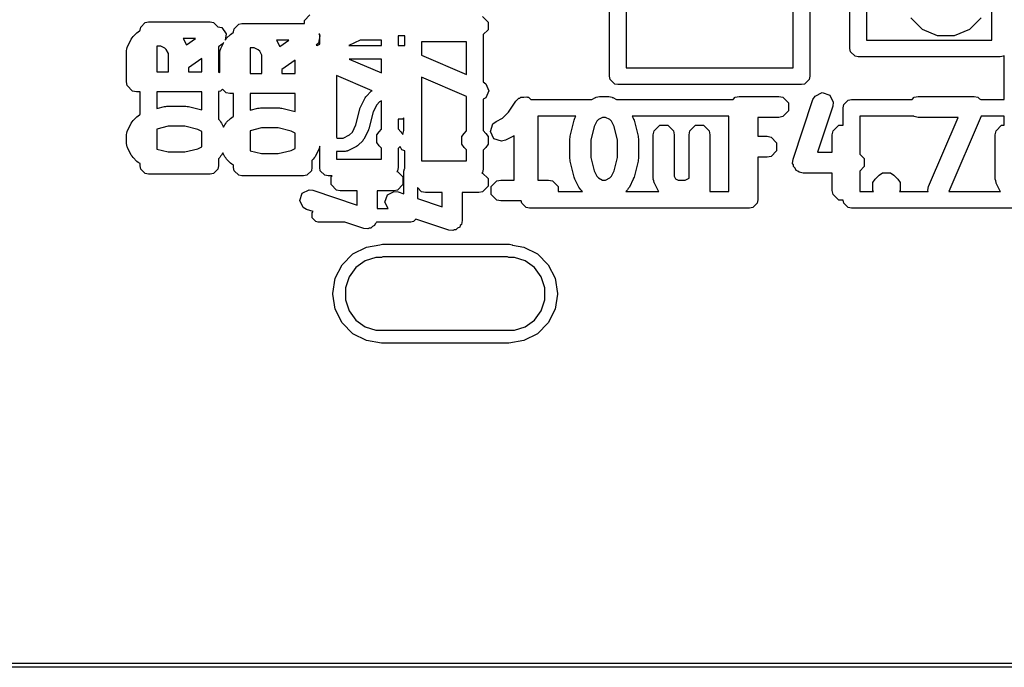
# Model space of a CAD drawing. Extents: x 95.1 to 121.9, y -82.3 to -63.1.
# Tile 11 of 35: x 104.5 to 110.4, y -81.7 to -77.9. Entities that reach past the tile are written whole.
import ezdxf

# ---------------------------------------------------------------- set-up
doc = ezdxf.new("R2010")
doc.units = 0
doc.layers.add('BLACK', color=7, linetype='CONTINUOUS')

msp = doc.modelspace()

# ---------------------------------------------------------------- linework, layer by layer
at = {"layer": 'BLACK', "linetype": 'CONTINUOUS'}
for p, q in [((109.4308, -78.0342), (109.4308, -76.8342)), ((109.09, -78.15), (109.09, -77.339973)), ((110.2808, -77.9842), (110.2808, -77.575694)), ((107.99, -78.2), (107.99, -77.660999)), ((108.09, -77.727771), (108.09, -78.15)), ((109.19, -77.726181), (109.19, -78.2)), ((109.5308, -77.718288), (109.5308, -77.9842)), ((105.180806, -77.904866), (105.207866, -77.877806)), ((105.207866, -77.877806), (105.227, -77.874)), ((105.227, -77.874), (105.597, -77.874)), ((105.597, -77.874), (105.616134, -77.877806)), ((105.616134, -77.877806), (105.642196, -77.903868)), ((105.767866, -77.887806), (105.787, -77.884)), ((105.787, -77.884), (106.157, -77.884)), ((106.157, -77.884), (106.161384, -77.884872)), ((106.161384, -77.865324), (106.193856, -77.832852)), ((106.161384, -77.884872), (106.161384, -77.865324)), ((107.229778, -77.842852), (107.26225, -77.875324)), ((107.26225, -77.875324), (107.26225, -77.921246)), ((109.864685, -77.920393), (109.794607, -77.850315)), ((110.216993, -77.850315), (110.146915, -77.920393)), ((105.135248, -77.962144), (105.158105, -77.939286)), ((105.158105, -77.939286), (105.166101, -77.933942)), ((105.166101, -77.933942), (105.173698, -77.928047)), ((105.173698, -77.928047), (105.177, -77.926396)), ((105.177, -77.924), (105.180806, -77.904866)), ((105.177, -77.926396), (105.177, -77.924)), ((105.642196, -77.903868), (105.667062, -77.908257)), ((105.667062, -77.908257), (105.693396, -77.945878)), ((105.726101, -77.943942), (105.733698, -77.938047)), ((105.733698, -77.938047), (105.737, -77.936396)), ((105.737, -77.934), (105.740806, -77.914866)), ((105.737, -77.936396), (105.737, -77.934)), ((105.740806, -77.914866), (105.767866, -77.887806)), ((107.26225, -77.921246), (107.233, -77.950496)), ((109.956247, -77.958319), (109.864685, -77.920393)), ((110.146915, -77.920393), (110.055353, -77.958319)), ((105.101151, -78.023453), (105.124008, -77.977737)), ((105.124008, -77.977737), (105.12991, -77.970131)), ((105.12991, -77.970131), (105.135248, -77.962144)), ((105.434153, -77.974), (105.437054, -77.977738)), ((105.508554, -77.974), (105.434153, -77.974)), ((105.437054, -77.977738), (105.454206, -78.012043)), ((105.454206, -78.012043), (105.508554, -77.974)), ((105.661151, -78.033453), (105.678949, -77.997854)), ((105.678949, -77.997854), (105.669224, -78.00801)), ((105.693396, -77.945878), (105.686598, -77.984397)), ((105.686598, -77.984397), (105.68991, -77.980131)), ((105.68991, -77.980131), (105.695248, -77.972144)), ((105.695248, -77.972144), (105.718105, -77.949286)), ((105.718105, -77.949286), (105.726101, -77.943942)), ((105.994153, -77.984), (105.997054, -77.987738)), ((106.068554, -77.984), (105.994153, -77.984)), ((105.997054, -77.987738), (106.014206, -78.022043)), ((106.014206, -78.022043), (106.068554, -77.984)), ((106.245416, -78.001102), (106.232722, -78.014357)), ((106.253, -77.958122), (106.245416, -78.001102)), ((106.248081, -77.948285), (106.253, -77.955312)), ((106.253, -77.948285), (106.248081, -77.948285)), ((106.253, -77.955312), (106.253, -77.948285)), ((106.253, -78.007927), (106.253, -77.958122)), ((106.495725, -77.984), (106.427278, -78.015942)), ((106.623, -77.984), (106.495725, -77.984)), ((106.623, -78.015942), (106.623, -77.984)), ((106.726817, -77.958285), (106.723, -77.957525)), ((106.723, -77.957525), (106.723, -78.015942)), ((106.763, -77.958285), (106.726817, -77.958285)), ((106.763, -78.015942), (106.763, -77.958285)), ((106.863, -77.994), (106.863, -78.074227)), ((107.133, -77.994), (106.863, -77.994)), ((107.133, -78.189941), (107.133, -77.994)), ((107.233, -77.950496), (107.233, -78.233454)), ((109.5308, -77.9842), (110.2808, -77.9842)), ((110.055353, -77.958319), (109.956247, -77.958319)), ((105.094817, -78.050285), (105.095403, -78.047337)), ((105.094817, -78.233142), (105.094817, -78.050285)), ((105.094968, -78.046032), (105.097507, -78.036758)), ((105.095403, -78.047337), (105.094968, -78.046032)), ((105.097507, -78.036758), (105.099384, -78.027324)), ((105.099384, -78.027324), (105.100357, -78.02635)), ((105.100357, -78.02635), (105.101151, -78.023453)), ((105.300652, -78.018856), (105.277, -78.018856)), ((105.277, -78.018856), (105.277, -78.173142)), ((105.324991, -78.031025), (105.300652, -78.018856)), ((105.334076, -78.040111), (105.324991, -78.031025)), ((105.346245, -78.064449), (105.334076, -78.040111)), ((105.669224, -78.00801), (105.647, -78.023566)), ((105.647, -78.023566), (105.647, -78.175565)), ((105.654817, -78.060285), (105.655403, -78.057337)), ((105.654817, -78.17712), (105.654817, -78.060285)), ((105.654968, -78.056032), (105.657507, -78.046758)), ((105.655403, -78.057337), (105.654968, -78.056032)), ((105.657507, -78.046758), (105.659384, -78.037324)), ((105.659384, -78.037324), (105.660357, -78.03635)), ((105.660357, -78.03635), (105.661151, -78.033453)), ((105.860652, -78.028856), (105.837, -78.028856)), ((105.837, -78.028856), (105.837, -78.183142)), ((105.884991, -78.041025), (105.860652, -78.028856)), ((105.894076, -78.050111), (105.884991, -78.041025)), ((105.906245, -78.074449), (105.894076, -78.050111)), ((106.232722, -78.014357), (106.237194, -78.015303)), ((106.237194, -78.015303), (106.253, -78.007927)), ((106.427278, -78.015942), (106.623, -78.015942)), ((106.723, -78.015942), (106.763, -78.015942)), ((109.434606, -78.053334), (109.4308, -78.0342)), ((109.461666, -78.080394), (109.434606, -78.053334)), ((105.346245, -78.173142), (105.346245, -78.064449)), ((105.547, -78.093566), (105.466245, -78.150095)), ((105.547, -78.173142), (105.547, -78.093566)), ((105.906245, -78.183142), (105.906245, -78.074449)), ((106.107, -78.103566), (106.026245, -78.160095)), ((106.107, -78.183142), (106.107, -78.103566)), ((106.429245, -78.096904), (106.623, -78.179941)), ((106.623, -78.096904), (106.429245, -78.096904)), ((106.623, -78.179941), (106.623, -78.096904)), ((106.863, -78.074227), (107.133, -78.189941)), ((109.4808, -78.0842), (109.461666, -78.080394)), ((110.3308, -78.0842), (109.4808, -78.0842)), ((110.349934, -78.080394), (110.3308, -78.0842)), ((110.354524, -78.075804), (110.349934, -78.080394)), ((110.354524, -78.339), (110.354524, -78.075804)), ((105.277, -78.173142), (105.346245, -78.173142)), ((105.466245, -78.150095), (105.466245, -78.173142)), ((105.466245, -78.173142), (105.547, -78.173142)), ((105.647, -78.175565), (105.654817, -78.17712)), ((106.026245, -78.160095), (106.026245, -78.183142)), ((108.09, -78.15), (109.09, -78.15)), ((105.099384, -78.256103), (105.094817, -78.233142)), ((105.837, -78.183142), (105.906245, -78.183142)), ((106.026245, -78.183142), (106.107, -78.183142)), ((106.566687, -78.286364), (106.353, -78.194783)), ((106.353, -78.194783), (106.353, -78.566531)), ((107.133, -78.320498), (106.863, -78.204783)), ((106.863, -78.204783), (106.863, -78.706)), ((107.233, -78.233454), (107.249757, -78.24495)), ((107.993806, -78.219134), (107.99, -78.2)), ((108.020866, -78.246194), (107.993806, -78.219134)), ((109.186194, -78.219134), (109.159134, -78.246194)), ((109.19, -78.2), (109.186194, -78.219134)), ((105.131856, -78.288575), (105.099384, -78.256103)), ((105.154817, -78.293142), (105.131856, -78.288575)), ((105.177, -78.293142), (105.154817, -78.293142)), ((105.177, -78.429254), (105.177, -78.293142)), ((105.277, -78.293142), (105.277, -78.392177)), ((105.547, -78.293142), (105.277, -78.293142)), ((105.547, -78.400769), (105.547, -78.293142)), ((105.657778, -78.288575), (105.647, -78.290718)), ((105.647, -78.290718), (105.647, -78.457615)), ((105.669817, -78.276536), (105.657778, -78.288575)), ((105.691856, -78.298575), (105.669817, -78.276536)), ((106.532776, -78.318009), (106.559158, -78.291626)), ((106.559158, -78.291626), (106.564548, -78.288024)), ((106.564548, -78.288024), (106.566687, -78.286364)), ((107.266812, -78.287587), (107.248723, -78.329796)), ((107.249757, -78.24495), (107.266812, -78.287587)), ((108.04, -78.25), (108.020866, -78.246194)), ((109.14, -78.25), (108.04, -78.25)), ((109.159134, -78.246194), (109.14, -78.25)), ((109.221357, -78.318749), (109.264141, -78.297357)), ((109.264141, -78.297357), (109.309522, -78.312484)), ((105.714817, -78.303142), (105.691856, -78.298575)), ((105.737, -78.303142), (105.714817, -78.303142)), ((105.737, -78.439254), (105.737, -78.303142)), ((105.837, -78.303142), (105.837, -78.402177)), ((106.107, -78.303142), (105.837, -78.303142)), ((106.107, -78.410769), (106.107, -78.303142)), ((106.49881, -78.381294), (106.525193, -78.328529)), ((106.525193, -78.328529), (106.529171, -78.323401)), ((106.529171, -78.323401), (106.532776, -78.318009)), ((106.611762, -78.353519), (106.594669, -78.370611)), ((106.623, -78.3479), (106.611762, -78.353519)), ((106.623, -78.517249), (106.623, -78.3479)), ((107.133, -78.527249), (107.133, -78.320498)), ((107.248723, -78.329796), (107.233, -78.336085)), ((107.233, -78.336085), (107.233, -78.525329)), ((107.385238, -78.415121), (107.429426, -78.34884)), ((107.429426, -78.34884), (107.446652, -78.331578)), ((107.446652, -78.331578), (107.452962, -78.330316)), ((107.452962, -78.330316), (107.457511, -78.325767)), ((107.457511, -78.325767), (107.475707, -78.325767)), ((107.475707, -78.325767), (107.493557, -78.322197)), ((107.493557, -78.322197), (107.498912, -78.325767)), ((107.498912, -78.325767), (107.505347, -78.325767)), ((107.505347, -78.325767), (107.518217, -78.338637)), ((107.518217, -78.338637), (107.518761, -78.339)), ((107.518761, -78.339), (107.883073, -78.339)), ((107.883073, -78.339), (107.905858, -78.327607)), ((107.905858, -78.327607), (107.908877, -78.32678)), ((107.908877, -78.32678), (107.909891, -78.325767)), ((107.909891, -78.325767), (107.919716, -78.323812)), ((107.919716, -78.323812), (107.929378, -78.321167)), ((107.929378, -78.321167), (107.930737, -78.32162)), ((107.930737, -78.32162), (107.933809, -78.321009)), ((107.933809, -78.321009), (107.981428, -78.321009)), ((107.981428, -78.321009), (107.984499, -78.32162)), ((107.984499, -78.32162), (107.985859, -78.321167)), ((107.985859, -78.321167), (107.995515, -78.323811)), ((107.995515, -78.323811), (108.005346, -78.325767)), ((108.005346, -78.325767), (108.00636, -78.326781)), ((108.00636, -78.326781), (108.009379, -78.327608)), ((108.009379, -78.327608), (108.032163, -78.339)), ((108.032163, -78.339), (108.729991, -78.339)), ((108.729991, -78.339), (108.743224, -78.325767)), ((108.743224, -78.325767), (108.767142, -78.321009)), ((108.767142, -78.321009), (109.005237, -78.321009)), ((109.005237, -78.321009), (109.029155, -78.325767)), ((109.029155, -78.325767), (109.062979, -78.359591)), ((109.090232, -78.697078), (109.209279, -78.339935)), ((109.209279, -78.339935), (109.221357, -78.318749)), ((109.309522, -78.312484), (109.330915, -78.355269)), ((109.330915, -78.355269), (109.327865, -78.379464)), ((109.393806, -78.369866), (109.420866, -78.342806)), ((109.420866, -78.342806), (109.44, -78.339)), ((109.44, -78.339), (109.802849, -78.339)), ((109.802849, -78.339), (109.816082, -78.325767)), ((109.816082, -78.325767), (109.84, -78.321009)), ((109.84, -78.321009), (110.173333, -78.321009)), ((110.173333, -78.321009), (110.17385, -78.321111)), ((110.17385, -78.321111), (110.174095, -78.321014)), ((110.174095, -78.321014), (110.174733, -78.321287)), ((110.174733, -78.321287), (110.197251, -78.325767)), ((110.197251, -78.325767), (110.206299, -78.334815)), ((110.206299, -78.334815), (110.216063, -78.339)), ((110.216063, -78.339), (110.354524, -78.339)), ((105.277, -78.392177), (105.323122, -78.380647)), ((105.323122, -78.380647), (105.330466, -78.380289)), ((105.330466, -78.380289), (105.337674, -78.378856)), ((105.337674, -78.378856), (105.45196, -78.378856)), ((105.45196, -78.378856), (105.459167, -78.380289)), ((105.459167, -78.380289), (105.466512, -78.380647)), ((105.466512, -78.380647), (105.547, -78.400769)), ((105.837, -78.402177), (105.883122, -78.390647)), ((105.883122, -78.390647), (105.890466, -78.390289)), ((105.890466, -78.390289), (105.897674, -78.388856)), ((105.897674, -78.388856), (106.01196, -78.388856)), ((106.01196, -78.388856), (106.019167, -78.390289)), ((106.019167, -78.390289), (106.026512, -78.390647)), ((106.026512, -78.390647), (106.107, -78.410769)), ((106.470439, -78.490799), (106.495745, -78.38958)), ((106.495745, -78.38958), (106.497638, -78.385571)), ((106.497638, -78.385571), (106.49881, -78.381294)), ((106.57321, -78.413528), (106.547906, -78.514747)), ((106.594669, -78.370611), (106.57321, -78.413528)), ((107.34917, -78.45119), (107.385238, -78.415121)), ((109.062979, -78.407427), (109.029155, -78.441251)), ((109.062979, -78.359591), (109.062979, -78.407427)), ((109.327865, -78.379464), (109.236239, -78.654342)), ((109.39, -78.389), (109.393806, -78.369866)), ((109.39, -78.492434), (109.39, -78.389)), ((105.124008, -78.480595), (105.12991, -78.47299)), ((105.12991, -78.47299), (105.135248, -78.465002)), ((105.135248, -78.465002), (105.158105, -78.442144)), ((105.158105, -78.442144), (105.1661, -78.436801)), ((105.1661, -78.436801), (105.173697, -78.430906)), ((105.173697, -78.430906), (105.177, -78.429254)), ((105.647, -78.457615), (105.654385, -78.465)), ((105.654385, -78.465), (105.659728, -78.472996)), ((105.659728, -78.472996), (105.665626, -78.480595)), ((105.695248, -78.475002), (105.718105, -78.452144)), ((105.718105, -78.452144), (105.7261, -78.446801)), ((105.7261, -78.446801), (105.733697, -78.440906)), ((105.733697, -78.440906), (105.737, -78.439254)), ((106.749778, -78.456575), (106.723, -78.456575)), ((106.723, -78.456575), (106.723, -78.515329)), ((106.758363, -78.44799), (106.749778, -78.456575)), ((106.758363, -78.524742), (106.758363, -78.44799)), ((107.291356, -78.485416), (107.310622, -78.470464)), ((107.310622, -78.470464), (107.34917, -78.45119)), ((107.56, -78.439), (107.56, -78.821009)), ((107.788568, -78.439), (107.56, -78.439)), ((107.754128, -78.558827), (107.777937, -78.463589)), ((107.777937, -78.463589), (107.780862, -78.457396)), ((107.780862, -78.457396), (107.78267, -78.450796)), ((107.78267, -78.450796), (107.788568, -78.439)), ((107.913747, -78.468149), (107.897541, -78.500559)), ((107.923213, -78.458683), (107.913747, -78.468149)), ((107.948562, -78.446009), (107.923213, -78.458683)), ((107.966674, -78.446009), (107.948562, -78.446009)), ((107.992026, -78.458685), (107.966674, -78.446009)), ((108.001491, -78.46815), (107.992026, -78.458685)), ((108.017695, -78.500559), (108.001491, -78.46815)), ((108.12667, -78.439), (108.132568, -78.450796)), ((108.704642, -78.439), (108.12667, -78.439)), ((108.132568, -78.450796), (108.134375, -78.457397)), ((108.134375, -78.457397), (108.1373, -78.463588)), ((108.1373, -78.463588), (108.16111, -78.558826)), ((108.704642, -78.883509), (108.704642, -78.439)), ((109.005237, -78.446009), (108.879, -78.446009)), ((108.879, -78.446009), (108.879, -78.559104)), ((109.029155, -78.441251), (109.005237, -78.446009)), ((109.49, -78.439), (109.49, -78.666134)), ((109.813831, -78.439), (109.49, -78.439)), ((109.816082, -78.441251), (109.813831, -78.439)), ((109.84, -78.446009), (109.816082, -78.441251)), ((110.07855, -78.446009), (109.84, -78.446009)), ((109.901601, -78.858889), (110.07855, -78.446009)), ((110.217549, -78.439), (110.024265, -78.89)), ((110.354524, -78.439), (110.217549, -78.439)), ((110.354524, -78.492434), (110.354524, -78.439)), ((105.097507, -78.539613), (105.099384, -78.530181)), ((105.099384, -78.530181), (105.100357, -78.529207)), ((105.100357, -78.529207), (105.101151, -78.526309)), ((105.101151, -78.526309), (105.124008, -78.480595)), ((105.345062, -78.498856), (105.277, -78.51587)), ((105.277, -78.51587), (105.277, -78.636126)), ((105.444572, -78.498856), (105.345062, -78.498856)), ((105.522447, -78.518324), (105.444572, -78.498856)), ((105.547, -78.530601), (105.522447, -78.518324)), ((105.547, -78.621396), (105.547, -78.530601)), ((105.665626, -78.480595), (105.677317, -78.503977)), ((105.677317, -78.503977), (105.684008, -78.490595)), ((105.684008, -78.490595), (105.68991, -78.48299)), ((105.68991, -78.48299), (105.695248, -78.475002)), ((105.905062, -78.508856), (105.837, -78.52587)), ((105.837, -78.52587), (105.837, -78.646126)), ((106.004572, -78.508856), (105.905062, -78.508856)), ((106.082447, -78.528324), (106.004572, -78.508856)), ((106.107, -78.540601), (106.082447, -78.528324)), ((106.43189, -78.550807), (106.448983, -78.533713)), ((106.448983, -78.533713), (106.470439, -78.490799)), ((106.544842, -78.523032), (106.518459, -78.575797)), ((106.546013, -78.518753), (106.544842, -78.523032)), ((106.547906, -78.514747), (106.546013, -78.518753)), ((106.59567, -78.551037), (106.608677, -78.531572)), ((106.608677, -78.531572), (106.623, -78.517249)), ((106.723, -78.515329), (106.739244, -78.531573)), ((106.739244, -78.531573), (106.75048, -78.54839)), ((106.75048, -78.54839), (106.758363, -78.524742)), ((107.118677, -78.541572), (107.133, -78.527249)), ((107.233, -78.525329), (107.249244, -78.541573)), ((107.276229, -78.530796), (107.291356, -78.485416)), ((107.297622, -78.573582), (107.276229, -78.530796)), ((107.897541, -78.500559), (107.877262, -78.581678)), ((108.037976, -78.58168), (108.017695, -78.500559)), ((108.252261, -78.550176), (108.257019, -78.526258)), ((108.257019, -78.526258), (108.290843, -78.492434)), ((108.290843, -78.492434), (108.338679, -78.492434)), ((108.338679, -78.492434), (108.372503, -78.526258)), ((108.372503, -78.526258), (108.377261, -78.550176)), ((108.466547, -78.550176), (108.471305, -78.526258)), ((108.471305, -78.526258), (108.505129, -78.492434)), ((108.505129, -78.492434), (108.552965, -78.492434)), ((108.552965, -78.492434), (108.586789, -78.526258)), ((108.586789, -78.526258), (108.591547, -78.550176)), ((109.32512, -78.550176), (109.329878, -78.526258)), ((109.329878, -78.526258), (109.363702, -78.492434)), ((109.363702, -78.492434), (109.39, -78.492434)), ((110.301309, -78.550176), (110.306067, -78.526258)), ((110.306067, -78.526258), (110.339891, -78.492434)), ((110.339891, -78.492434), (110.354524, -78.492434)), ((105.094817, -78.553142), (105.095403, -78.550194)), ((105.094817, -78.598856), (105.094817, -78.553142)), ((105.094968, -78.548889), (105.097507, -78.539613)), ((105.095403, -78.550194), (105.094968, -78.548889)), ((106.107, -78.631396), (106.107, -78.540601)), ((106.353, -78.566531), (106.359894, -78.569979)), ((106.359894, -78.569979), (106.393548, -78.569979)), ((106.393548, -78.569979), (106.43189, -78.550807)), ((106.510876, -78.586319), (106.484493, -78.612701)), ((106.514482, -78.58092), (106.510876, -78.586319)), ((106.518459, -78.575797), (106.514482, -78.58092)), ((106.595669, -78.551038), (106.59567, -78.551037)), ((106.595669, -78.59696), (106.595669, -78.551038)), ((107.105669, -78.561038), (107.10567, -78.561037)), ((107.105669, -78.60696), (107.105669, -78.561038)), ((107.10567, -78.561037), (107.118677, -78.541572)), ((107.249244, -78.541573), (107.262249, -78.561037)), ((107.262249, -78.561037), (107.26225, -78.561038)), ((107.26225, -78.561038), (107.26225, -78.60696)), ((107.343002, -78.588709), (107.297622, -78.573582)), ((107.366522, -78.582268), (107.343002, -78.588709)), ((107.414141, -78.558459), (107.366522, -78.582268)), ((107.418929, -78.554742), (107.414141, -78.558459)), ((107.418929, -78.821009), (107.418929, -78.554742)), ((107.752262, -78.573985), (107.753755, -78.566475)), ((107.752262, -78.693033), (107.752262, -78.573985)), ((107.753755, -78.566475), (107.754128, -78.558827)), ((107.877262, -78.581678), (107.877262, -78.685339)), ((108.037976, -78.685337), (108.037976, -78.58168)), ((108.16111, -78.558826), (108.161482, -78.566475)), ((108.161482, -78.566475), (108.162976, -78.573985)), ((108.162976, -78.573985), (108.162976, -78.693033)), ((108.252261, -78.81208), (108.252261, -78.550176)), ((108.377261, -78.550176), (108.377261, -78.797325)), ((108.466547, -78.809167), (108.466547, -78.550176)), ((108.591547, -78.550176), (108.591547, -78.883509)), ((108.879, -78.559104), (108.933809, -78.559104)), ((108.933809, -78.559104), (108.957727, -78.563862)), ((108.957727, -78.563862), (108.991551, -78.597686)), ((109.32512, -78.654342), (109.32512, -78.550176)), ((110.301309, -78.81208), (110.301309, -78.550176)), ((105.095403, -78.601803), (105.094817, -78.598856)), ((105.094968, -78.603109), (105.095403, -78.601803)), ((105.097507, -78.612382), (105.094968, -78.603109)), ((105.099384, -78.621817), (105.097507, -78.612382)), ((105.100357, -78.62279), (105.099384, -78.621817)), ((105.101151, -78.625688), (105.100357, -78.62279)), ((105.124008, -78.671404), (105.101151, -78.625688)), ((105.277, -78.636126), (105.345062, -78.653142)), ((105.444572, -78.653142), (105.522446, -78.633673)), ((105.522446, -78.633673), (105.547, -78.621396)), ((105.837, -78.646126), (105.905062, -78.663142)), ((106.004572, -78.663142), (106.082446, -78.643673)), ((106.082446, -78.643673), (106.107, -78.631396)), ((106.248483, -78.635688), (106.225626, -78.681403)), ((106.249276, -78.63279), (106.248483, -78.635688)), ((106.25025, -78.631817), (106.249276, -78.63279)), ((106.252126, -78.622382), (106.25025, -78.631817)), ((106.253, -78.619191), (106.252126, -78.622382)), ((106.253, -78.746), (106.253, -78.619191)), ((106.403104, -78.650941), (106.353, -78.650941)), ((106.353, -78.650941), (106.353, -78.696)), ((106.405093, -78.650545), (106.403104, -78.650941)), ((106.405975, -78.650839), (106.405093, -78.650545)), ((106.412229, -78.649126), (106.405975, -78.650839)), ((106.418595, -78.64786), (106.412229, -78.649126)), ((106.419252, -78.647202), (106.418595, -78.64786)), ((106.421208, -78.646667), (106.419252, -78.647202)), ((106.473973, -78.620284), (106.421208, -78.646667)), ((106.4791, -78.616305), (106.473973, -78.620284)), ((106.484493, -78.612701), (106.4791, -78.616305)), ((106.59567, -78.596961), (106.595669, -78.59696)), ((106.608677, -78.616426), (106.59567, -78.596961)), ((106.623, -78.630749), (106.608677, -78.616426)), ((106.623, -78.696), (106.623, -78.630749)), ((106.735501, -78.620166), (106.723, -78.632668)), ((106.723, -78.632668), (106.723, -78.746)), ((106.745939, -78.641042), (106.735501, -78.620166)), ((106.763, -78.646728), (106.745939, -78.641042)), ((106.763, -78.751709), (106.763, -78.646728)), ((107.10567, -78.606961), (107.105669, -78.60696)), ((107.118677, -78.626426), (107.10567, -78.606961)), ((107.133, -78.640749), (107.118677, -78.626426)), ((107.133, -78.706), (107.133, -78.640749)), ((107.249244, -78.626425), (107.233, -78.642668)), ((107.233, -78.642668), (107.233, -78.756)), ((107.26225, -78.60696), (107.249244, -78.626425)), ((108.991551, -78.645522), (108.957727, -78.679346)), ((108.991551, -78.597686), (108.991551, -78.645522)), ((105.12991, -78.679009), (105.124008, -78.671404)), ((105.135248, -78.686997), (105.12991, -78.679009)), ((105.158105, -78.709855), (105.135248, -78.686997)), ((105.166101, -78.715198), (105.158105, -78.709855)), ((105.345062, -78.653142), (105.444572, -78.653142)), ((105.654385, -78.686999), (105.647, -78.694383)), ((105.647, -78.694383), (105.647, -78.736)), ((105.659728, -78.679002), (105.654385, -78.686999)), ((105.665626, -78.671403), (105.659728, -78.679002)), ((105.672316, -78.65802), (105.665626, -78.671403)), ((105.684008, -78.681404), (105.672316, -78.65802)), ((105.68991, -78.689009), (105.684008, -78.681404)), ((105.695248, -78.696997), (105.68991, -78.689009)), ((105.718105, -78.719855), (105.695248, -78.696997)), ((105.905062, -78.663142), (106.004572, -78.663142)), ((106.214385, -78.696999), (106.207, -78.704383)), ((106.207, -78.704383), (106.207, -78.746)), ((106.219728, -78.689002), (106.214385, -78.696999)), ((106.225626, -78.681403), (106.219728, -78.689002)), ((106.353, -78.696), (106.623, -78.696)), ((106.863, -78.706), (107.133, -78.706)), ((107.753755, -78.700542), (107.752262, -78.693033)), ((107.754128, -78.708191), (107.753755, -78.700542)), ((107.777937, -78.803429), (107.754128, -78.708191)), ((107.877262, -78.685339), (107.897541, -78.766458)), ((108.017695, -78.766458), (108.037976, -78.685337)), ((108.16111, -78.708192), (108.1373, -78.80343)), ((108.161482, -78.700542), (108.16111, -78.708192)), ((108.162976, -78.693033), (108.161482, -78.700542)), ((108.933809, -78.684104), (108.879, -78.684104)), ((108.879, -78.684104), (108.879, -78.94)), ((108.957727, -78.679346), (108.933809, -78.684104)), ((109.087183, -78.721273), (109.090232, -78.697078)), ((109.236239, -78.654342), (109.32512, -78.654342)), ((109.49, -78.666134), (109.51679, -78.692924)), ((109.51679, -78.692924), (109.51679, -78.74076)), ((105.173698, -78.721094), (105.166101, -78.715198)), ((105.177, -78.722745), (105.173698, -78.721094)), ((105.177, -78.736), (105.177, -78.722745)), ((105.180806, -78.755134), (105.177, -78.736)), ((105.207866, -78.782194), (105.180806, -78.755134)), ((105.643194, -78.755134), (105.616134, -78.782194)), ((105.647, -78.736), (105.643194, -78.755134)), ((105.726101, -78.725198), (105.718105, -78.719855)), ((105.733698, -78.731094), (105.726101, -78.725198)), ((105.737, -78.732745), (105.733698, -78.731094)), ((105.737, -78.746), (105.737, -78.732745)), ((105.740806, -78.765134), (105.737, -78.746)), ((105.767866, -78.792194), (105.740806, -78.765134)), ((106.203194, -78.765134), (106.176134, -78.792194)), ((106.207, -78.746), (106.203194, -78.765134)), ((106.256806, -78.765134), (106.253, -78.746)), ((106.283866, -78.792194), (106.256806, -78.765134)), ((106.719194, -78.765134), (106.715236, -78.769091)), ((106.715236, -78.769091), (106.719778, -78.769995)), ((106.723, -78.746), (106.719194, -78.765134)), ((106.758363, -78.768756), (106.761444, -78.753265)), ((106.758363, -78.904601), (106.758363, -78.768756)), ((106.761444, -78.753265), (106.763, -78.751709)), ((107.233, -78.756), (107.229194, -78.775134)), ((107.897541, -78.766458), (107.913747, -78.798869)), ((108.00149, -78.798868), (108.017695, -78.766458)), ((109.091783, -78.730473), (109.087183, -78.721273)), ((109.091783, -78.74076), (109.091783, -78.730473)), ((109.10207, -78.751047), (109.091783, -78.74076)), ((109.108575, -78.764057), (109.10207, -78.751047)), ((109.118332, -78.767309), (109.108575, -78.764057)), ((109.125607, -78.774584), (109.118332, -78.767309)), ((109.51679, -78.74076), (109.49, -78.76755)), ((109.49, -78.76755), (109.49, -78.89)), ((105.227, -78.786), (105.207866, -78.782194)), ((105.597, -78.786), (105.227, -78.786)), ((105.616134, -78.782194), (105.597, -78.786)), ((105.787, -78.796), (105.767866, -78.792194)), ((106.157, -78.796), (105.787, -78.796)), ((106.176134, -78.792194), (106.157, -78.796)), ((106.303, -78.796), (106.283866, -78.792194)), ((106.327851, -78.796), (106.303, -78.796)), ((106.321384, -78.802467), (106.327851, -78.796)), ((106.321384, -78.848389), (106.321384, -78.802467)), ((106.719778, -78.769995), (106.75225, -78.802467)), ((106.75225, -78.802467), (106.75225, -78.848389)), ((107.229194, -78.775134), (107.225236, -78.779091)), ((107.225236, -78.779091), (107.229778, -78.779995)), ((107.229778, -78.779995), (107.26225, -78.812467)), ((107.26225, -78.812467), (107.26225, -78.858389)), ((107.28083, -78.859591), (107.314654, -78.825767)), ((107.314654, -78.825767), (107.338572, -78.821009)), ((107.338572, -78.821009), (107.418929, -78.821009)), ((107.56, -78.821009), (107.624286, -78.821009)), ((107.624286, -78.821009), (107.648204, -78.825767)), ((107.648204, -78.825767), (107.682028, -78.859591)), ((107.780862, -78.809621), (107.777937, -78.803429)), ((107.78267, -78.816222), (107.780862, -78.809621)), ((107.80648, -78.863841), (107.78267, -78.816222)), ((107.913747, -78.798869), (107.923212, -78.808334)), ((107.923212, -78.808334), (107.948563, -78.821009)), ((107.948563, -78.821009), (107.966674, -78.821009)), ((107.966674, -78.821009), (107.992026, -78.808333)), ((107.992026, -78.808333), (108.00149, -78.798868)), ((108.132568, -78.816222), (108.108759, -78.86384)), ((108.134375, -78.80962), (108.132568, -78.816222)), ((108.1373, -78.80343), (108.134375, -78.80962)), ((108.252871, -78.815151), (108.252261, -78.81208)), ((108.252419, -78.81651), (108.252871, -78.815151)), ((108.255064, -78.82617), (108.252419, -78.81651)), ((108.257019, -78.835998), (108.255064, -78.82617)), ((108.377261, -78.797325), (108.385156, -78.813115)), ((108.385156, -78.813115), (108.400944, -78.821009)), ((108.400944, -78.821009), (108.442864, -78.821009)), ((108.442864, -78.821009), (108.466547, -78.809167)), ((109.149525, -78.779342), (109.125607, -78.774584)), ((109.32512, -78.779342), (109.149525, -78.779342)), ((109.32512, -78.883509), (109.32512, -78.779342)), ((109.567972, -78.835784), (109.58152, -78.815507)), ((109.58152, -78.815507), (109.605329, -78.791697)), ((109.605329, -78.791697), (109.625606, -78.778148)), ((109.625606, -78.778148), (109.67344, -78.778147)), ((109.67344, -78.778147), (109.673441, -78.778148)), ((109.673441, -78.778148), (109.673442, -78.778148)), ((109.673442, -78.778148), (109.673444, -78.77815)), ((109.673444, -78.77815), (109.693718, -78.791696)), ((109.693718, -78.791696), (109.717528, -78.815506)), ((109.717528, -78.815506), (109.731075, -78.835782)), ((110.301919, -78.815151), (110.301309, -78.81208)), ((110.301467, -78.81651), (110.301919, -78.815151)), ((110.304112, -78.82617), (110.301467, -78.81651)), ((110.306067, -78.835998), (110.304112, -78.82617)), ((106.148633, -78.900401), (106.189707, -78.879864)), ((106.189707, -78.879864), (106.212934, -78.882792)), ((106.212934, -78.882792), (106.476817, -78.970753)), ((106.353856, -78.880861), (106.321384, -78.848389)), ((106.376817, -78.885428), (106.353856, -78.880861)), ((106.476817, -78.885428), (106.376817, -78.885428)), ((106.476817, -78.970753), (106.476817, -78.885428)), ((106.696817, -78.885428), (106.596817, -78.885428)), ((106.596817, -78.885428), (106.596817, -78.992102)), ((106.719778, -78.880861), (106.696817, -78.885428)), ((106.75225, -78.848389), (106.719778, -78.880861)), ((106.863856, -78.890861), (106.839325, -78.86633)), ((106.839325, -78.86633), (106.839325, -78.931589)), ((107.26225, -78.858389), (107.229778, -78.890861)), ((107.28083, -78.907427), (107.28083, -78.859591)), ((107.682028, -78.859591), (107.682028, -78.89)), ((107.812618, -78.871749), (107.80648, -78.863841)), ((107.818186, -78.880083), (107.812618, -78.871749)), ((107.828103, -78.89), (107.818186, -78.880083)), ((108.097051, -78.880084), (108.087135, -78.89)), ((108.102614, -78.871757), (108.097051, -78.880084)), ((108.108759, -78.86384), (108.102614, -78.871757)), ((108.258032, -78.837011), (108.257019, -78.835998)), ((108.258859, -78.840031), (108.258032, -78.837011)), ((108.282669, -78.887651), (108.258859, -78.840031)), ((108.284492, -78.89), (108.282669, -78.887651)), ((108.591547, -78.883509), (108.590256, -78.89)), ((108.705933, -78.89), (108.704642, -78.883509)), ((109.329878, -78.907427), (109.32512, -78.883509)), ((109.567973, -78.883618), (109.567972, -78.835784)), ((109.567975, -78.88362), (109.567973, -78.883618)), ((109.572238, -78.89), (109.567975, -78.88362)), ((109.731076, -78.883618), (109.726812, -78.89)), ((109.731075, -78.835782), (109.731077, -78.835784)), ((109.731077, -78.835784), (109.731076, -78.883618)), ((109.896553, -78.882747), (109.901601, -78.858889)), ((109.899454, -78.89), (109.896553, -78.882747)), ((110.30708, -78.837011), (110.306067, -78.835998)), ((110.307907, -78.840031), (110.30708, -78.837011)), ((110.331717, -78.887651), (110.307907, -78.840031)), ((110.33354, -78.89), (110.331717, -78.887651)), ((106.134111, -78.943966), (106.148633, -78.900401)), ((106.154648, -78.98504), (106.134111, -78.943966)), ((106.644111, -78.953966), (106.658633, -78.910401)), ((106.658633, -78.910401), (106.699707, -78.889864)), ((106.699707, -78.889864), (106.722934, -78.892792)), ((106.722934, -78.892792), (106.758363, -78.904601)), ((106.839325, -78.931589), (106.986817, -78.980753)), ((106.886817, -78.895428), (106.863856, -78.890861)), ((106.986817, -78.895428), (106.886817, -78.895428)), ((106.986817, -78.980753), (106.986817, -78.895428)), ((107.206817, -78.895428), (107.106817, -78.895428)), ((107.106817, -78.895428), (107.106817, -79.063999)), ((107.229778, -78.890861), (107.206817, -78.895428)), ((107.314654, -78.941251), (107.28083, -78.907427)), ((107.338572, -78.946009), (107.314654, -78.941251)), ((107.461195, -78.946009), (107.338572, -78.946009)), ((107.463806, -78.959134), (107.461195, -78.946009)), ((107.682028, -78.89), (107.828103, -78.89)), ((108.087135, -78.89), (108.284492, -78.89)), ((108.590256, -78.89), (108.705933, -78.89)), ((108.879, -78.94), (108.875194, -78.959134)), ((109.363702, -78.941251), (109.329878, -78.907427)), ((109.390249, -78.941251), (109.363702, -78.941251)), ((109.393806, -78.959134), (109.390249, -78.941251)), ((109.49, -78.89), (109.572238, -78.89)), ((109.726812, -78.89), (109.899454, -78.89)), ((110.024265, -78.89), (110.33354, -78.89)), ((106.174986, -78.996634), (106.154648, -78.98504)), ((106.214645, -79.009853), (106.174986, -78.996634)), ((106.596817, -78.992102), (106.663179, -78.992102)), ((106.663179, -78.992102), (106.644111, -78.953966)), ((107.490866, -78.986194), (107.463806, -78.959134)), ((107.51, -78.99), (107.490866, -78.986194)), ((108.829, -78.99), (107.51, -78.99)), ((108.848134, -78.986194), (108.829, -78.99)), ((108.875194, -78.959134), (108.848134, -78.986194)), ((109.420866, -78.986194), (109.393806, -78.959134)), ((109.44, -78.99), (109.420866, -78.986194)), ((110.650115, -78.99), (109.44, -78.99)), ((106.207407, -79.017092), (106.214645, -79.009853)), ((106.207407, -79.048074), (106.207407, -79.017092)), ((106.229316, -79.069983), (106.207407, -79.048074)), ((106.829509, -79.054808), (106.814335, -79.069983)), ((107.027843, -79.12092), (106.829509, -79.054808)), ((107.106817, -79.063999), (107.10225, -79.08696)), ((106.244807, -79.073064), (106.229316, -79.069983)), ((106.404275, -79.073064), (106.244807, -79.073064)), ((106.517843, -79.11092), (106.404275, -79.073064)), ((106.54107, -79.113848), (106.517843, -79.11092)), ((106.549902, -79.109432), (106.54107, -79.113848)), ((106.559778, -79.109432), (106.549902, -79.109432)), ((106.569654, -79.099556), (106.559778, -79.109432)), ((106.582144, -79.093311), (106.569654, -79.099556)), ((106.585266, -79.083943), (106.582144, -79.093311)), ((106.59225, -79.07696), (106.585266, -79.083943)), ((106.593025, -79.073064), (106.59225, -79.07696)), ((106.798844, -79.073064), (106.593025, -79.073064)), ((106.814335, -79.069983), (106.798844, -79.073064)), ((107.05107, -79.123848), (107.027843, -79.12092)), ((107.059902, -79.119432), (107.05107, -79.123848)), ((107.069778, -79.119432), (107.059902, -79.119432)), ((107.079654, -79.109556), (107.069778, -79.119432)), ((107.092144, -79.103311), (107.079654, -79.109556)), ((107.095266, -79.093943), (107.092144, -79.103311)), ((107.10225, -79.08696), (107.095266, -79.093943)), ((106.452308, -79.263686), (106.533736, -79.222196)), ((106.533736, -79.222196), (106.613092, -79.209627)), ((106.613092, -79.209627), (106.61442, -79.2083)), ((106.61442, -79.2083), (106.629, -79.2054)), ((106.629, -79.2054), (107.391, -79.2054)), ((107.391, -79.2054), (107.40558, -79.2083)), ((107.40558, -79.2083), (107.408789, -79.211509)), ((107.408789, -79.211509), (107.476264, -79.222196)), ((107.476264, -79.222196), (107.557692, -79.263686)), ((106.387686, -79.328308), (106.452308, -79.263686)), ((106.589805, -79.2841), (106.524762, -79.305234)), ((106.624, -79.2841), (106.589805, -79.2841)), ((106.631695, -79.2816), (106.624, -79.2841)), ((107.378305, -79.2816), (106.631695, -79.2816)), ((107.386, -79.2841), (107.378305, -79.2816)), ((107.420195, -79.2841), (107.386, -79.2841)), ((107.485238, -79.305234), (107.420195, -79.2841)), ((107.557692, -79.263686), (107.622314, -79.328308)), ((106.346196, -79.409736), (106.387686, -79.328308)), ((106.469433, -79.345433), (106.429234, -79.400762)), ((106.524762, -79.305234), (106.469433, -79.345433)), ((107.540567, -79.345433), (107.485238, -79.305234)), ((107.580766, -79.400762), (107.540567, -79.345433)), ((107.622314, -79.328308), (107.663804, -79.409736)), ((106.3319, -79.5), (106.346196, -79.409736)), ((106.429234, -79.400762), (106.4081, -79.465805)), ((107.6019, -79.465805), (107.580766, -79.400762)), ((107.663804, -79.409736), (107.6781, -79.5)), ((106.4081, -79.465805), (106.4081, -79.5)), ((107.6019, -79.5), (107.6019, -79.465805)), ((106.332712, -79.5025), (106.3319, -79.5)), ((106.3319, -79.505), (106.332712, -79.5025)), ((106.346196, -79.595264), (106.3319, -79.505)), ((106.4081, -79.5), (106.407287, -79.5025)), ((106.407287, -79.5025), (106.4081, -79.505)), ((106.4081, -79.505), (106.4081, -79.539195)), ((107.602712, -79.5025), (107.6019, -79.5)), ((107.6019, -79.505), (107.602712, -79.5025)), ((107.6019, -79.539195), (107.6019, -79.505)), ((107.6781, -79.505), (107.663804, -79.595264)), ((107.6781, -79.5), (107.677287, -79.5025)), ((107.677287, -79.5025), (107.6781, -79.505)), ((106.387686, -79.676692), (106.346196, -79.595264)), ((106.4081, -79.539195), (106.429234, -79.604238)), ((107.580766, -79.604238), (107.6019, -79.539195)), ((107.663804, -79.595264), (107.622314, -79.676692)), ((106.429234, -79.604238), (106.469433, -79.659567)), ((107.540567, -79.659567), (107.580766, -79.604238)), ((106.452308, -79.741314), (106.387686, -79.676692)), ((106.469433, -79.659567), (106.524762, -79.699766)), ((106.524762, -79.699766), (106.589805, -79.7209)), ((107.420195, -79.7209), (107.485238, -79.699766)), ((107.485238, -79.699766), (107.540567, -79.659567)), ((107.622314, -79.676692), (107.557692, -79.741314)), ((106.533736, -79.782804), (106.452308, -79.741314)), ((106.589805, -79.7209), (106.624, -79.7209)), ((106.624, -79.7209), (107.386, -79.7209)), ((107.386, -79.7209), (107.420195, -79.7209)), ((107.557692, -79.741314), (107.476264, -79.782804)), ((106.624, -79.7971), (106.533736, -79.782804)), ((107.386, -79.7971), (106.624, -79.7971)), ((107.476264, -79.782804), (107.386, -79.7971)), ((99.8387, -81.7133), (116.9837, -81.7133)), ((116.9837, -81.7387), (99.8387, -81.7387))]:
    msp.add_line(p, q, dxfattribs=at)

doc.saveas('drawing.dxf')
